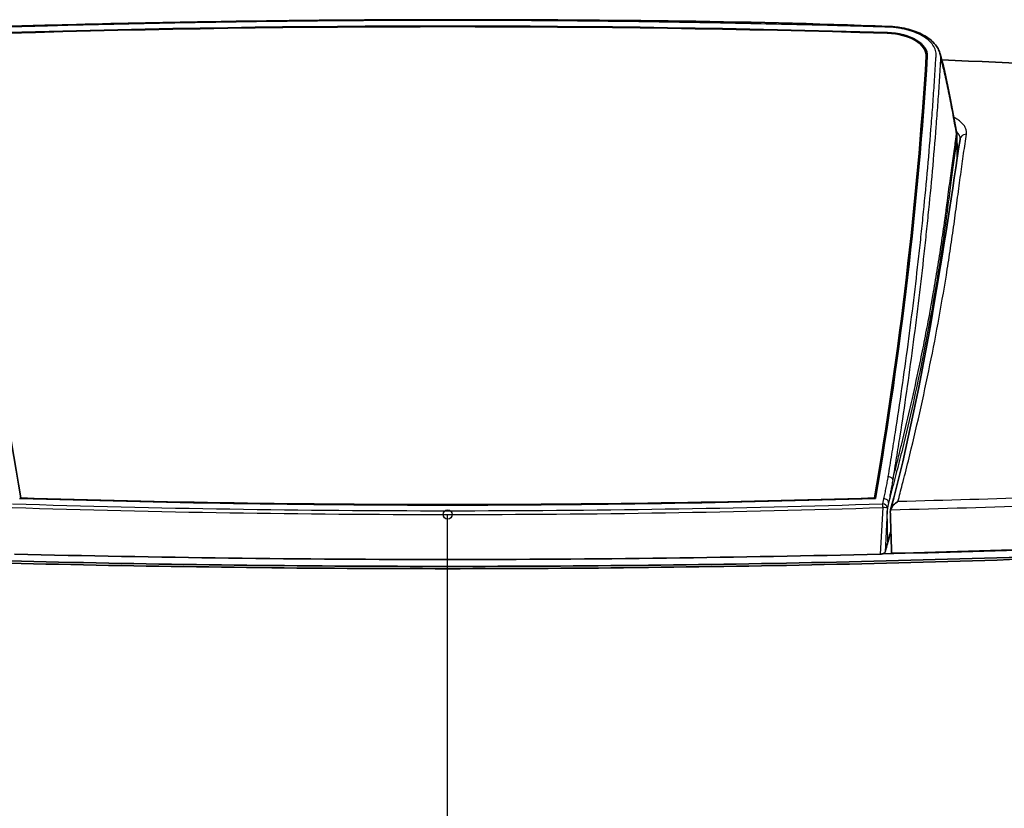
# Model space of a CAD drawing. Header units: millimetres. Extents: x 437 to 2596, y 423 to 1674.
# Tile 50 of 97: x 1170 to 1277, y 1572 to 1658. Entities that reach past the tile are written whole.
import ezdxf

# ---------------------------------------------------------------- set-up
doc = ezdxf.new("R2010")
doc.units = ezdxf.units.MM
doc.header["$LTSCALE"] = 5
doc.layers.add('0_CWD_4', color=7, linetype='Continuous', lineweight=25)
doc.layers.add('0_CWD_Line_035', color=7, linetype='Continuous', lineweight=35)

msp = doc.modelspace()

# ---------------------------------------------------------------- linework, layer by layer
at = {"layer": '0_CWD_4'}
for p, q in [((1264.7, 1656.84), (1264.7, 1656.9)), ((1268.95, 1652.63), (1268.95, 1654.31)), ((1272.29, 1645.35), (1272.34, 1643.09)), ((1272.31, 1644.93), (1272.45, 1643.88)), ((1264.21, 1605.39), (1264.33, 1605.94)), ((1265, 1606.16), (1264.83, 1605.5)), ((1216.64, 1605.24), (1216.64, 1605.3)), ((1263.97, 1599.88), (1264.23, 1604.97)), ((1264.71, 1604.94), (1264.69, 1604.6)), ((1264.83, 1605.5), (1264.71, 1604.94)), ((1216.64, 1599.29), (1216.64, 1604.21)), ((1264.69, 1604.6), (1264.46, 1600.1)), ((1264.76, 1601.2), (1264.69, 1604.6)), ((1216.64, 1598.54), (1216.64, 1599.29)), ((1216.64, 1598.29), (1216.64, 1598.54)), ((1216.64, 1555.87), (1216.64, 1598.29))]:
    msp.add_line(p, q, dxfattribs=at)
msp.add_circle((1216.64, 1604.21), 0.5, dxfattribs=at)
for centre, major_axis, ratio, start_param, end_param in [((1262.04, 1606.3), (2.89, -0.75), 0.883218, 0.232541, 0.290329), ((1262.12, 1606.68), (2.9, -0.78), 0.89154, 0.238616, 0.332429), ((1211.15, 2030.83), (799.49, -4.1), 0.533582, 4.662434, 4.721992), ((1208.81, 2031.17), (798.93, -5.85), 0.533844, 4.666535, 4.7261), ((1224.47, 2031.17), (798.93, 5.85), 0.533844, 4.698678, 4.758243), ((1222.84, 2030.91), (799.54, 4.63), 0.533645, 4.701535, 4.761087), ((1264.21, 1604.97), (-0.016, 0.5), 0.048918, 4.71085, 5.706452), ((1264.21, 1604.97), (0.488, -0.107), 0.832709, 0.198715, 1.752081), ((1264.21, 1604.97), (0.499, -0.025), 0.002484, 0.109527, 1.521898)]:
    msp.add_ellipse(centre, major_axis=major_axis, ratio=ratio, start_param=start_param, end_param=end_param, dxfattribs=at)
for points, knots in [([(1216.64, 1658.23), (1213.95, 1658.23), (1208.28, 1658.22), (1199.65, 1658.15), (1190.73, 1658.02), (1181.81, 1657.85), (1175.12, 1657.69), (1171.04, 1657.57), (1169.74, 1657.54), (1169.09, 1657.52), (1168.76, 1657.51), (1168.58, 1657.5), (1168.48, 1657.5), (1168.44, 1657.5)], [0, 0, 0, 0, 0.1673668, 0.3523964, 0.537426, 0.7224556, 0.9074852, 0.9537426, 0.9768713, 0.9884356, 0.9942178, 0.9971089, 0.9999675, 0.9999675, 0.9999675, 0.9999675]), ([(1216.64, 1658.23), (1216.64, 1658.26), (1216.64, 1658.28), (1216.64, 1658.3), (1216.64, 1658.3), (1216.64, 1658.31), (1216.64, 1658.31), (1216.64, 1658.31), (1216.64, 1658.31), (1216.64, 1658.31)], [0.0001624, 0.0001624, 0.0001624, 0.0001624, 0.3333333, 0.3333333, 0.3333333, 0.5002579, 0.5002579, 0.5002579, 0.6291112, 0.6291112, 0.6291112, 0.6291112]), ([(1264.84, 1657.5), (1264.79, 1657.5), (1264.7, 1657.5), (1264.51, 1657.51), (1264.19, 1657.52), (1263.54, 1657.54), (1262.24, 1657.58), (1258.15, 1657.69), (1251.47, 1657.85), (1242.55, 1658.02), (1233.63, 1658.15), (1224.99, 1658.22), (1219.33, 1658.23), (1216.64, 1658.23)], [0, 0, 0, 0, 0.002891, 0.005782, 0.011564, 0.023129, 0.046257, 0.092515, 0.277544, 0.462574, 0.647604, 0.832633, 1, 1, 1, 1]), ([(1264.8, 1608.36), (1264.87, 1608.76), (1264.94, 1609.16), (1265, 1609.57), (1265.07, 1609.97), (1265.13, 1610.37), (1265.2, 1610.77), (1265.33, 1611.57), (1265.45, 1612.38), (1265.58, 1613.18), (1265.83, 1614.78), (1266.07, 1616.39), (1266.3, 1618), (1266.53, 1619.6), (1266.76, 1621.21), (1266.97, 1622.82), (1267.18, 1624.42), (1267.39, 1626.03), (1267.59, 1627.64), (1267.78, 1629.25), (1267.97, 1630.85), (1268.15, 1632.46), (1268.24, 1633.27), (1268.33, 1634.07), (1268.41, 1634.87), (1268.5, 1635.68), (1268.58, 1636.48), (1268.66, 1637.29), (1268.82, 1638.9), (1268.97, 1640.51), (1269.12, 1642.11), (1269.26, 1643.72), (1269.4, 1645.33), (1269.52, 1646.94), (1269.59, 1647.75), (1269.65, 1648.55), (1269.7, 1649.36), (1269.76, 1650.16), (1269.82, 1650.97), (1269.87, 1651.77), (1269.9, 1652.18), (1269.92, 1652.58), (1269.95, 1652.98), (1269.97, 1653.38), (1270, 1653.79), (1270.02, 1654.19), (1270.02, 1654.21), (1270.03, 1654.24), (1270.03, 1654.26), (1270.03, 1654.29), (1270.03, 1654.31), (1270.03, 1654.34), (1270.03, 1654.35), (1270.03, 1654.37), (1270.03, 1654.38), (1270.03, 1654.39), (1270.03, 1654.4), (1270.04, 1654.42), (1270.04, 1654.44), (1270.04, 1654.47), (1270.04, 1654.49), (1270.04, 1654.59), (1270.03, 1654.69), (1270.01, 1654.79), (1269.97, 1654.99), (1269.89, 1655.19), (1269.78, 1655.38), (1269.67, 1655.58), (1269.52, 1655.76), (1269.34, 1655.94), (1269.25, 1656.03), (1269.15, 1656.11), (1269.04, 1656.2), (1268.94, 1656.28), (1268.83, 1656.36), (1268.7, 1656.43), (1268.46, 1656.59), (1268.19, 1656.73), (1267.9, 1656.85), (1267.61, 1656.98), (1267.3, 1657.09), (1266.97, 1657.18), (1266.8, 1657.22), (1266.63, 1657.26), (1266.46, 1657.3), (1266.29, 1657.34), (1266.11, 1657.37), (1265.93, 1657.39), (1265.57, 1657.45), (1265.21, 1657.48), (1264.84, 1657.5)], [0, 0, 0, 0, 0.02381, 0.02381, 0.02381, 0.047619, 0.047619, 0.047619, 0.095238, 0.095238, 0.095238, 0.190476, 0.190476, 0.190476, 0.285714, 0.285714, 0.285714, 0.380952, 0.380952, 0.380952, 0.47619, 0.47619, 0.47619, 0.52381, 0.52381, 0.52381, 0.571429, 0.571429, 0.571429, 0.666667, 0.666667, 0.666667, 0.761905, 0.761905, 0.761905, 0.809524, 0.809524, 0.809524, 0.857143, 0.857143, 0.857143, 0.880952, 0.880952, 0.880952, 0.904762, 0.904762, 0.904762, 0.90625, 0.90625, 0.90625, 0.907738, 0.907738, 0.907738, 0.908482, 0.908482, 0.908482, 0.909226, 0.909226, 0.909226, 0.910714, 0.910714, 0.910714, 0.916667, 0.916667, 0.916667, 0.928571, 0.928571, 0.928571, 0.940476, 0.940476, 0.940476, 0.946429, 0.946429, 0.946429, 0.952381, 0.952381, 0.952381, 0.964286, 0.964286, 0.964286, 0.97619, 0.97619, 0.97619, 0.982143, 0.982143, 0.982143, 0.988095, 0.988095, 0.988095, 1, 1, 1, 1]), ([(1264.86, 1657.58), (1264.86, 1657.58), (1264.86, 1657.58), (1264.86, 1657.58), (1264.85, 1657.57), (1264.84, 1657.54), (1264.84, 1657.5)], [0.4523921, 0.4523921, 0.4523921, 0.4523921, 0.4991471, 0.4991471, 0.4991471, 1, 1, 1, 1]), ([(1270.45, 1654.66), (1270.47, 1654.6), (1270.48, 1654.55), (1270.49, 1654.49), (1270.51, 1654.38), (1270.53, 1654.26), (1270.53, 1654.15), (1270.53, 1654.12), (1270.53, 1654.09), (1270.53, 1654.06), (1270.53, 1654.05), (1270.53, 1654.04), (1270.53, 1654.02)], [0.8793821, 0.8793821, 0.8793821, 0.8793821, 0.9113329, 0.9113329, 0.9113329, 0.9764281, 0.9764281, 0.9764281, 0.9927019, 0.9927019, 0.9927019, 1, 1, 1, 1]), ([(1270.53, 1654.02), (1270.53, 1654.02), (1270.53, 1654.01), (1270.52, 1653.97), (1270.52, 1653.91), (1270.49, 1653.46), (1270.44, 1652.62), (1270.34, 1651.02), (1270.2, 1649.01), (1269.95, 1645.79), (1269.62, 1641.77), (1269.23, 1637.75), (1268.9, 1634.53), (1268.55, 1631.31), (1268.08, 1627.29), (1267.47, 1622.47), (1266.8, 1617.65), (1266.2, 1613.63), (1265.75, 1610.82), (1265.49, 1609.21), (1265.36, 1608.41), (1265.29, 1608.01)], [0.0000015, 0.0000015, 0.0000015, 0.0000015, 0.0000844, 0.0009034, 0.0025412, 0.0041791, 0.0303849, 0.0565907, 0.1090023, 0.161414, 0.2662372, 0.3710605, 0.4234721, 0.4758837, 0.580707, 0.6855302, 0.7903535, 0.8951767, 0.9475884, 0.9737942, 0.9999893, 0.9999893, 0.9999893, 0.9999893]), ([(1270.53, 1654.02), (1270.67, 1653.54), (1270.8, 1653.03), (1270.93, 1652.5), (1271.08, 1651.86), (1271.22, 1651.19), (1271.37, 1650.47), (1271.51, 1649.75), (1271.66, 1648.98), (1271.81, 1648.16), (1271.95, 1647.39), (1272.1, 1646.57), (1272.25, 1645.73)], [0, 0, 0, 0, 0.2241018, 0.2241018, 0.2241018, 0.4887159, 0.4887159, 0.4887159, 0.7533301, 0.7533301, 0.7533301, 0.9999951, 0.9999951, 0.9999951, 0.9999951]), ([(1273.35, 1645.79), (1273.37, 1645.9), (1273.37, 1646.07), (1273.32, 1646.29), (1273.26, 1646.45), (1273.18, 1646.62), (1273.04, 1646.83), (1272.79, 1647.09), (1272.42, 1647.38), (1272.11, 1647.56), (1271.95, 1647.65)], [0, 0, 0, 0, 0.1428571, 0.2142857, 0.2857143, 0.3571429, 0.4285714, 0.5714286, 0.7142857, 0.8477435, 0.8477435, 0.8477435, 0.8477435]), ([(1265.86, 1605.62), (1266.02, 1606.24), (1266.18, 1606.86), (1266.34, 1607.48), (1266.57, 1608.35), (1266.79, 1609.22), (1267, 1610.09), (1267.43, 1611.83), (1267.85, 1613.58), (1268.24, 1615.32), (1269.03, 1618.81), (1269.73, 1622.31), (1270.37, 1625.8), (1270.68, 1627.55), (1270.98, 1629.3), (1271.26, 1631.05), (1271.4, 1631.92), (1271.53, 1632.8), (1271.66, 1633.67), (1271.79, 1634.55), (1271.92, 1635.42), (1272.04, 1636.3), (1272.1, 1636.74), (1272.15, 1637.17), (1272.21, 1637.61), (1272.27, 1638.04), (1272.33, 1638.47), (1272.39, 1638.9), (1272.5, 1639.75), (1272.61, 1640.57), (1272.72, 1641.37), (1272.77, 1641.77), (1272.83, 1642.16), (1272.88, 1642.54), (1272.94, 1642.93), (1272.99, 1643.3), (1273.04, 1643.67), (1273.15, 1644.41), (1273.25, 1645.11), (1273.35, 1645.79)], [0, 0, 0, 0, 0.045152, 0.045152, 0.045152, 0.108809, 0.108809, 0.108809, 0.236122, 0.236122, 0.236122, 0.490748, 0.490748, 0.490748, 0.618061, 0.618061, 0.618061, 0.681717, 0.681717, 0.681717, 0.745374, 0.745374, 0.745374, 0.777202, 0.777202, 0.777202, 0.80903, 0.80903, 0.80903, 0.872687, 0.872687, 0.872687, 0.904515, 0.904515, 0.904515, 0.936343, 0.936343, 0.936343, 1, 1, 1, 1]), ([(1271.24, 1638.22), (1271.29, 1638.64), (1271.4, 1639.5), (1271.56, 1640.7), (1271.77, 1642.2), (1271.96, 1643.59), (1272.11, 1644.7), (1272.19, 1645.24), (1272.22, 1645.5), (1272.24, 1645.62), (1272.25, 1645.68), (1272.25, 1645.71), (1272.25, 1645.72), (1272.25, 1645.73)], [0, 0, 0, 0, 0.1435916, 0.2871832, 0.4307748, 0.717958, 0.8615496, 0.9333454, 0.9692433, 0.9871923, 0.9933622, 0.9995322, 0.9999225, 0.9999225, 0.9999225, 0.9999225]), ([(1272.23, 1646.11), (1272.29, 1646.06), (1272.34, 1646), (1272.38, 1645.94), (1272.4, 1645.92), (1272.42, 1645.9), (1272.44, 1645.87), (1272.45, 1645.85), (1272.47, 1645.83), (1272.48, 1645.8), (1272.5, 1645.78), (1272.51, 1645.75), (1272.53, 1645.73), (1272.53, 1645.72), (1272.54, 1645.71), (1272.54, 1645.7), (1272.55, 1645.68), (1272.56, 1645.67), (1272.56, 1645.66), (1272.56, 1645.66), (1272.56, 1645.66), (1272.56, 1645.66), (1272.56, 1645.66), (1272.56, 1645.65), (1272.56, 1645.65)], [0.1547328, 0.1547328, 0.1547328, 0.1547328, 0.4772015, 0.4772015, 0.4772015, 0.6044252, 0.6044252, 0.6044252, 0.7316489, 0.7316489, 0.7316489, 0.8588725, 0.8588725, 0.8588725, 0.9224843, 0.9224843, 0.9224843, 0.9860962, 0.9860962, 0.9860962, 0.9930481, 0.9930481, 0.9930481, 1, 1, 1, 1]), ([(1272.25, 1645.73), (1272.25, 1645.73), (1272.25, 1645.73), (1272.25, 1645.73), (1272.25, 1645.73), (1272.25, 1645.73), (1272.25, 1645.73), (1272.26, 1645.74), (1272.26, 1645.75), (1272.26, 1645.76), (1272.26, 1645.76), (1272.26, 1645.77), (1272.26, 1645.78)], [0.0169651, 0.0169651, 0.0169651, 0.0169651, 0.0181078, 0.0181078, 0.0181078, 0.1272069, 0.1272069, 0.1272069, 0.5636034, 0.5636034, 0.5636034, 1, 1, 1, 1]), ([(1272.56, 1645.65), (1272.58, 1645.61), (1272.62, 1645.51), (1272.64, 1645.42), (1272.65, 1645.37), (1272.65, 1645.36)], [0, 0, 0, 0, 0.2396125, 0.493075, 0.5022691, 0.5022691, 0.5022691, 0.5022691]), ([(1273.35, 1645.79), (1273.26, 1645.79), (1273.17, 1645.77), (1273.08, 1645.74), (1272.99, 1645.7), (1272.89, 1645.65), (1272.82, 1645.58), (1272.75, 1645.51), (1272.7, 1645.42), (1272.67, 1645.33), (1272.66, 1645.3), (1272.66, 1645.26), (1272.65, 1645.23)], [0, 0, 0, 0, 0.2500507, 0.2500507, 0.2500507, 0.5001014, 0.5001014, 0.5001014, 0.7501521, 0.7501521, 0.7501521, 0.8445121, 0.8445121, 0.8445121, 0.8445121]), ([(1272.29, 1645.35), (1272.29, 1645.34), (1272.29, 1645.34), (1272.29, 1645.33), (1272.29, 1645.32), (1272.29, 1645.31), (1272.28, 1645.28), (1272.27, 1645.22), (1272.26, 1645.09), (1272.22, 1644.82), (1272.15, 1644.28), (1272, 1643.15), (1271.81, 1641.75), (1271.61, 1640.23), (1271.45, 1639.03), (1271.34, 1638.18), (1271.29, 1637.75)], [0, 0, 0, 0, 0.002232, 0.004464, 0.005022, 0.00558, 0.011719, 0.017857, 0.035714, 0.071429, 0.142857, 0.285714, 0.571429, 0.714286, 0.857143, 1, 1, 1, 1]), ([(1265.29, 1608.01), (1265.31, 1608.08), (1265.32, 1608.15), (1265.34, 1608.22), (1265.45, 1608.63), (1265.55, 1609.05), (1265.66, 1609.46), (1265.76, 1609.84), (1265.85, 1610.22), (1265.94, 1610.6), (1266.06, 1611.05), (1266.17, 1611.5), (1266.28, 1611.95), (1266.58, 1613.2), (1266.88, 1614.45), (1267.17, 1615.7), (1267.26, 1616.1), (1267.35, 1616.51), (1267.44, 1616.91), (1267.73, 1618.21), (1268.02, 1619.51), (1268.29, 1620.82), (1268.46, 1621.67), (1268.64, 1622.53), (1268.8, 1623.39), (1268.97, 1624.25), (1269.14, 1625.11), (1269.3, 1625.97), (1269.35, 1626.28), (1269.41, 1626.58), (1269.46, 1626.88), (1269.56, 1627.44), (1269.66, 1628), (1269.76, 1628.57), (1269.84, 1629), (1269.91, 1629.43), (1269.98, 1629.87), (1270.06, 1630.3), (1270.13, 1630.74), (1270.2, 1631.17), (1270.27, 1631.61), (1270.34, 1632.04), (1270.41, 1632.48), (1270.48, 1632.92), (1270.54, 1633.36), (1270.61, 1633.79), (1270.68, 1634.23), (1270.74, 1634.67), (1270.8, 1635.11), (1270.87, 1635.55), (1270.93, 1635.99), (1270.99, 1636.43), (1271.02, 1636.6), (1271.04, 1636.78), (1271.07, 1636.95), (1271.1, 1637.22), (1271.14, 1637.49), (1271.17, 1637.75), (1271.19, 1637.91), (1271.22, 1638.06), (1271.24, 1638.22)], [0, 0, 0, 0, 0.0070021, 0.0070021, 0.0070021, 0.0483771, 0.0483771, 0.0483771, 0.086089, 0.086089, 0.086089, 0.1311269, 0.1311269, 0.1311269, 0.2562663, 0.2562663, 0.2562663, 0.2966265, 0.2966265, 0.2966265, 0.4266642, 0.4266642, 0.4266642, 0.5120253, 0.5120253, 0.5120253, 0.5975302, 0.5975302, 0.5975302, 0.6276258, 0.6276258, 0.6276258, 0.6832053, 0.6832053, 0.6832053, 0.7261128, 0.7261128, 0.7261128, 0.7690696, 0.7690696, 0.7690696, 0.8120777, 0.8120777, 0.8120777, 0.855139, 0.855139, 0.855139, 0.8982557, 0.8982557, 0.8982557, 0.9414298, 0.9414298, 0.9414298, 0.9586251, 0.9586251, 0.9586251, 0.9846656, 0.9846656, 0.9846656, 0.9999829, 0.9999829, 0.9999829, 0.9999829]), ([(1271.29, 1637.75), (1271.27, 1637.6), (1271.25, 1637.45), (1271.23, 1637.29), (1271.19, 1637.02), (1271.16, 1636.75), (1271.12, 1636.48), (1271.09, 1636.31), (1271.07, 1636.13), (1271.05, 1635.96), (1270.6, 1632.75), (1270.09, 1629.55), (1269.52, 1626.36), (1269.47, 1626.06), (1269.41, 1625.76), (1269.36, 1625.46), (1268.8, 1622.41), (1268.18, 1619.38), (1267.51, 1616.36), (1267.14, 1614.7), (1266.75, 1613.04), (1266.35, 1611.39), (1266.14, 1610.56), (1265.94, 1609.74), (1265.72, 1608.91), (1265.62, 1608.5), (1265.51, 1608.09), (1265.4, 1607.68), (1265.35, 1607.48), (1265.3, 1607.27), (1265.24, 1607.07), (1265.21, 1606.97), (1265.19, 1606.86), (1265.16, 1606.76), (1265.15, 1606.71), (1265.13, 1606.66), (1265.12, 1606.61), (1265.11, 1606.58), (1265.1, 1606.56), (1265.1, 1606.53)], [0, 0, 0, 0, 0.014417, 0.014417, 0.014417, 0.0401, 0.0401, 0.0401, 0.056351, 0.056351, 0.056351, 0.360902, 0.360902, 0.360902, 0.389794, 0.389794, 0.389794, 0.681704, 0.681704, 0.681704, 0.842105, 0.842105, 0.842105, 0.922306, 0.922306, 0.922306, 0.962406, 0.962406, 0.962406, 0.982456, 0.982456, 0.982456, 0.992481, 0.992481, 0.992481, 0.997494, 0.997494, 0.997494, 1, 1, 1, 1]), ([(1264.33, 1605.94), (1264.38, 1606.14), (1264.46, 1606.55), (1264.58, 1607.15), (1264.7, 1607.76), (1264.77, 1608.16), (1264.8, 1608.36)], [0, 0, 0, 0, 0.25, 0.5, 0.75, 1, 1, 1, 1]), ([(1264.8, 1608.36), (1264.91, 1608.36), (1265.14, 1608.28), (1265.27, 1608.1), (1265.29, 1608.01)], [0, 0, 0, 0, 0.501045, 1, 1, 1, 1]), ([(1265.29, 1608.01), (1265.26, 1607.8), (1265.19, 1607.39), (1265.12, 1606.98), (1265.08, 1606.79)], [0, 0, 0, 0, 0.515014, 1, 1, 1, 1]), ([(1264.83, 1605.5), (1264.83, 1605.61), (1264.77, 1605.72), (1264.68, 1605.8), (1264.59, 1605.88), (1264.46, 1605.93), (1264.33, 1605.94)], [0, 0, 0, 0, 0.499991, 0.499991, 0.499991, 1, 1, 1, 1]), ([(1264.99, 1606.31), (1264.98, 1606.25), (1264.97, 1606.19), (1264.96, 1606.12), (1264.91, 1605.91), (1264.87, 1605.71), (1264.83, 1605.5)], [0, 0, 0, 0, 0.2329966, 0.2329966, 0.2329966, 1, 1, 1, 1]), ([(1265.08, 1606.79), (1265.08, 1606.77), (1265.05, 1606.61), (1265.02, 1606.46), (1264.99, 1606.31)], [0, 0, 0, 0, 0.0772732, 0.9999904, 0.9999904, 0.9999904, 0.9999904]), ([(1265.1, 1606.53), (1265.09, 1606.51), (1265.08, 1606.48), (1265.08, 1606.45), (1265.07, 1606.43), (1265.06, 1606.41), (1265.06, 1606.38), (1265.04, 1606.31), (1265.02, 1606.23), (1265, 1606.16)], [0, 0, 0, 0, 0.210208, 0.210208, 0.210208, 0.407656, 0.407656, 0.407656, 1, 1, 1, 1])]:
    msp.add_open_spline(points, degree=3, knots=knots, dxfattribs=at)
for points in [[(1272.26, 1645.78), (1272.27, 1645.85), (1272.26, 1645.93), (1272.25, 1646.01)], [(1272.26, 1645.78), (1272.28, 1645.63), (1272.29, 1645.49), (1272.29, 1645.35)], [(1272.3, 1645.49), (1272.3, 1645.44), (1272.3, 1645.4), (1272.29, 1645.35)], [(1273.12, 1644.22), (1273.12, 1644.22), (1273.12, 1644.22), (1273.12, 1644.22)], [(1271.24, 1638.22), (1271.27, 1638.06), (1271.29, 1637.91), (1271.29, 1637.75)], [(1269.08, 1636.23), (1269.08, 1636.23), (1269.08, 1636.23), (1269.08, 1636.23)], [(1281.58, 1606.09), (1276.34, 1605.91), (1271.1, 1605.76), (1265.86, 1605.62)], [(1265.06, 1604.73), (1270.6, 1604.87), (1276.12, 1605.03), (1281.65, 1605.22)]]:
    msp.add_open_spline(points, degree=3, dxfattribs=at)
at = {"layer": '0_CWD_Line_035'}
for p, q in [((1268.95, 1654.39), (1268.95, 1652.72)), ((1272.3, 1645.47), (1272.35, 1643.16)), ((1267.01, 1614.17), (1267.01, 1614.17)), ((1169.97, 1606.03), (1169.97, 1605.97)), ((1263.3, 1605.97), (1263.3, 1606.03))]:
    msp.add_line(p, q, dxfattribs=at)
for centre, major_axis, start_param, end_param in [((1216.64, 1174.12), (887.74, 0), 1.516626, 1.624967), ((1216.64, 1174.12), (-887.62, 0), 4.658218, 4.76656), ((1264.45, 1654.39), (4.62, 0), 6.249194, 7.799811), ((1264.45, 1654.39), (4.5, 0), 6.249194, 7.799811), ((2661.96, 1682.05), (-1498.5, 0), 0.033991, 0.093278), ((-228.68, 1682.05), (1498.5, 0), 6.189907, 6.249194), ((-228.68, 1682.05), (1498.62, 0), 6.189846, 6.249194), ((1264.45, 1652.72), (4.6, 0), 0.162809, 0.208898), ((-228.68, 1680.37), (1498.5, 0), 6.246064, 6.249194), ((1264.45, 1652.72), (4.5, 0), 6.249194, 6.283185), ((1216.65, 2049.14), (-815.03, 0), 1.513357, 1.570776), ((1216.65, 2048.99), (814.66, 0), 4.655064, 4.712377), ((1216.63, 2048.99), (814.66, 0), 4.712401, 4.769714), ((1216.62, 2049.14), (-815.03, 0), 1.570816, 1.628236)]:
    msp.add_ellipse(centre, major_axis=major_axis, ratio=0.544639, start_param=start_param, end_param=end_param, dxfattribs=at)
for points, knots in [([(1168.42, 1657.58), (1168.98, 1657.6), (1169.54, 1657.61), (1171.77, 1657.68), (1173.45, 1657.72), (1180.16, 1657.9), (1185.19, 1658), (1199.03, 1658.23), (1207.83, 1658.31), (1216.64, 1658.31)], [0, 0, 0, 0, 0.167935, 0.167935, 0.671681, 0.671681, 2.182969, 2.182969, 4.824406, 4.824406, 4.824406, 4.824406]), ([(1264.86, 1657.58), (1265.02, 1657.57), (1265.18, 1657.56), (1265.58, 1657.53), (1265.82, 1657.5), (1266.69, 1657.36), (1267.3, 1657.2), (1268.4, 1656.78), (1268.89, 1656.52), (1269.7, 1655.91), (1270.03, 1655.54), (1270.33, 1654.99), (1270.4, 1654.83), (1270.45, 1654.66)], [0, 0, 0, 0, 0.0487387, 0.0487387, 0.1219204, 0.1219204, 0.3192549, 0.3192549, 0.5163818, 0.5163818, 0.7155904, 0.7155904, 0.7960319, 0.7960319, 0.7960319, 0.7960319]), ([(1265.03, 1604.46), (1265.03, 1604.51), (1265.03, 1604.55), (1265.04, 1604.64), (1265.05, 1604.69), (1265.06, 1604.73)], [-0.02767208, -0.02767208, -0.02767208, -0.02767208, -0.01398431, -0.01398431, -0.00013914, -0.00013914, -0.00013914, -0.00013914]), ([(1265.86, 1605.62), (1265.84, 1605.62), (1265.83, 1605.61), (1265.67, 1605.52), (1265.5, 1605.4), (1265.3, 1605.18), (1265.23, 1605.09), (1265.13, 1604.91), (1265.09, 1604.82), (1265.06, 1604.73)], [-0.1190928, -0.1190928, -0.1190928, -0.1190928, -0.1141584, -0.1141584, -0.0570716, -0.0570716, -0.0273243, -0.0273243, -0.0002586, -0.0002586, -0.0002586, -0.0002586]), ([(1265.03, 1604.46), (1265.03, 1604.31), (1265.09, 1602.55), (1265.12, 1601.47), (1265.15, 1600.72), (1265.17, 1599.97)], [0.0000022, 0.0000022, 0.0000022, 0.0000022, 0.0449571, 0.0449571, 0.1462735, 0.1462735, 0.1462735, 0.1462735]), ([(1265.09, 1602.43), (1265.08, 1602.37), (1265.06, 1602.3), (1264.95, 1601.89), (1264.85, 1601.54), (1264.76, 1601.2)], [0.1927964, 0.1927964, 0.1927964, 0.1927964, 0.2368817, 0.2368817, 0.4737577, 0.4737577, 0.4737577, 0.4737577]), ([(1216.64, 1598.54), (1202.03, 1598.54), (1187.34, 1598.71), (1158.39, 1599.37), (1144.06, 1599.86), (1129.76, 1600.5)], [-8.698493, -8.698493, -8.698493, -8.698493, -4.312392, -4.312392, -0.000009, -0.000009, -0.000009, -0.000009]), ([(1303.52, 1600.5), (1289.21, 1599.86), (1274.89, 1599.37), (1245.93, 1598.71), (1231.25, 1598.54), (1216.64, 1598.54)], [-8.692865, -8.692865, -8.692865, -8.692865, -4.38332, -4.38332, -0.00002, -0.00002, -0.00002, -0.00002]), ([(1264.76, 1601.2), (1264.71, 1601.01), (1264.66, 1600.83), (1264.56, 1600.47), (1264.51, 1600.29), (1264.46, 1600.1)], [-0.248525, -0.248525, -0.248525, -0.248525, -0.1243377, -0.1243377, -0.0000085, -0.0000085, -0.0000085, -0.0000085]), ([(1265.17, 1599.97), (1271.58, 1600.13), (1277.99, 1600.32), (1290.79, 1600.77), (1297.17, 1601.02), (1303.56, 1601.31)], [0.000006, 0.000006, 0.000006, 0.000006, 1.926254, 1.926254, 3.850456, 3.850456, 3.850456, 3.850456]), ([(1129.71, 1600.25), (1144.02, 1599.61), (1158.36, 1599.13), (1180.04, 1598.63), (1187.35, 1598.51), (1201.98, 1598.33), (1209.31, 1598.29), (1216.64, 1598.29)], [0.000012, 0.000012, 0.000012, 0.000012, 4.314373, 4.314373, 6.513113, 6.513113, 8.712855, 8.712855, 8.712855, 8.712855]), ([(1216.64, 1599.29), (1208.66, 1599.29), (1200.68, 1599.35), (1184.9, 1599.55), (1177.1, 1599.69), (1169.3, 1599.88)], [-4.736794, -4.736794, -4.736794, -4.736794, -2.342271, -2.342271, -0.000009, -0.000009, -0.000009, -0.000009]), ([(1216.64, 1598.29), (1223.96, 1598.29), (1231.29, 1598.33), (1245.92, 1598.51), (1253.24, 1598.63), (1274.92, 1599.13), (1289.25, 1599.61), (1303.56, 1600.25)], [0.000566, 0.000566, 0.000566, 0.000566, 2.198035, 2.198035, 4.394504, 4.394504, 8.704334, 8.704334, 8.704334, 8.704334]), ([(1263.97, 1599.88), (1256.18, 1599.69), (1248.38, 1599.55), (1232.6, 1599.35), (1224.62, 1599.29), (1216.64, 1599.29)], [-4.735621, -4.735621, -4.735621, -4.735621, -2.393951, -2.393951, -0.000034, -0.000034, -0.000034, -0.000034]), ([(1264.46, 1600.1), (1264.45, 1600.07), (1264.43, 1600.04), (1264.37, 1599.99), (1264.33, 1599.97), (1264.25, 1599.93), (1264.2, 1599.91), (1264.11, 1599.9), (1264.08, 1599.89), (1264.04, 1599.89), (1264.02, 1599.89), (1264, 1599.88), (1264, 1599.88), (1263.99, 1599.88), (1263.98, 1599.88), (1263.97, 1599.88)], [-0.07529829, -0.07529829, -0.07529829, -0.07529829, -0.05400628, -0.05400628, -0.03569395, -0.03569395, -0.01732428, -0.01732428, -0.00751586, -0.00751586, -0.00362974, -0.00362974, -0.00172935, -0.00172935, -0.00001995, -0.00001995, -0.00001995, -0.00001995])]:
    msp.add_open_spline(points, degree=3, knots=knots, dxfattribs=at)
for points in [[(1216.64, 1658.31), (1216.64, 1658.31), (1216.64, 1658.31), (1216.64, 1658.31)], [(1216.64, 1658.31), (1232.72, 1658.3), (1248.82, 1658.22), (1264.86, 1657.58)], [(1270.45, 1654.66), (1270.45, 1654.66), (1270.45, 1654.66), (1270.45, 1654.66)], [(1270.45, 1654.66), (1271.15, 1652.23), (1271.66, 1649.29), (1272.25, 1646.01)], [(1270.66, 1653.91), (1286.3, 1653.29), (1301.93, 1652.41), (1317.53, 1651.27)], [(1272.25, 1645.99), (1272.28, 1645.83), (1272.3, 1645.66), (1272.3, 1645.49)], [(1265.06, 1604.72), (1268.75, 1618.52), (1271.06, 1634.63), (1272.65, 1645.22)], [(1272.3, 1645.49), (1272.3, 1645.49), (1272.3, 1645.49), (1272.3, 1645.49)], [(1272.65, 1645.36), (1272.65, 1645.36), (1272.65, 1645.36), (1272.65, 1645.36)], [(1272.65, 1645.23), (1272.65, 1645.28), (1272.65, 1645.32), (1272.65, 1645.36)], [(1272.65, 1645.23), (1272.65, 1645.23), (1272.65, 1645.22), (1272.65, 1645.22)], [(1271.97, 1642.94), (1271.97, 1642.94), (1271.97, 1642.94), (1271.97, 1642.94)], [(1272.85, 1642.3), (1272.85, 1642.3), (1272.85, 1642.3), (1272.85, 1642.3)], [(1269.02, 1635.7), (1269.02, 1635.7), (1269.02, 1635.7), (1269.02, 1635.7)], [(1266.16, 1606.77), (1266.16, 1606.77), (1266.16, 1606.77), (1266.16, 1606.77)], [(1264.8, 1605.37), (1264.8, 1605.37), (1264.8, 1605.37), (1264.8, 1605.37)], [(1264.14, 1603.13), (1264.14, 1603.13), (1264.14, 1603.13), (1264.14, 1603.13)], [(1264.61, 1603.14), (1264.61, 1603.14), (1264.61, 1603.14), (1264.61, 1603.14)], [(1264.19, 1599.91), (1277.32, 1600.24), (1290.43, 1600.69), (1303.51, 1601.28)], [(1263.98, 1599.91), (1263.98, 1599.91), (1263.98, 1599.91), (1263.98, 1599.91)]]:
    msp.add_open_spline(points, degree=3, dxfattribs=at)

doc.saveas('drawing.dxf')
